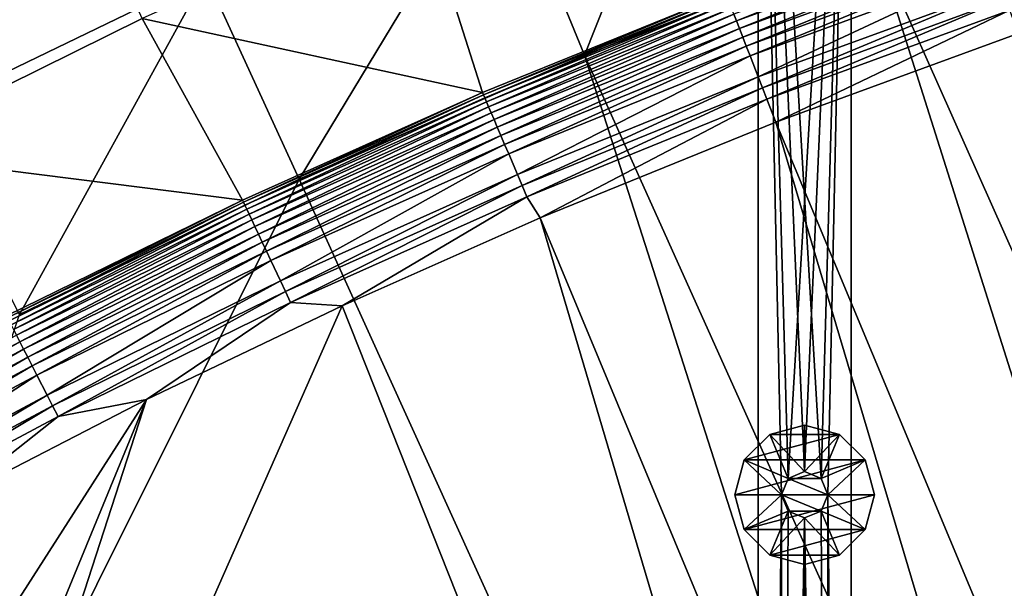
# Model space of a CAD drawing. Header units: metres. Extents: x 0 to 1501, y -1015 to 0.
# Tile 19 of 38: x 421 to 633, y -333 to -211. Entities that reach past the tile are written whole.
import ezdxf

# ---------------------------------------------------------------- set-up
doc = ezdxf.new("R2010")
doc.units = ezdxf.units.M

msp = doc.modelspace()

# ---------------------------------------------------------------- linework, layer by layer
at = {"layer": 'None'}
for points in [[(447.392609, -210.439255, -60), (381.996643, -64.890083, -60), (388.778107, -239.459717, -60)], [(399.088593, -231.218933, -63), (402.313171, -64.736946, -63), (461.056213, -201.208572, -63)], [(542.608215, -218.322891, -406), (524.31311, -173.724045, -63), (567.018005, -156.884186, -63)], [(605.147095, -194.159134, -406), (542.608215, -218.322891, -406), (567.018005, -156.884186, -63)], [(481.171814, -245.016495, -406), (461.056213, -201.208572, -63), (524.31311, -173.724045, -63)], [(542.608215, -218.322891, -406), (481.171814, -245.016495, -406), (524.31311, -173.724045, -63)], [(605.147095, -194.159134, -406), (668.619629, -172.593781, -406), (838.549561, -717.892029, -406)], [(447.392609, -210.439255, -60), (520.637085, -226.413879, -377.175201), (507.096405, -183.731506, -60)], [(520.637085, -226.413879, -377.175201), (573.054626, -205.093796, -377.175201), (507.096405, -183.731506, -60)], [(627.737976, -190.073135, -389.61441), (574.768982, -209.501694, -389.61441), (575.340393, -210.979721, -391.779236)], [(628.257751, -191.570129, -391.779236), (627.737976, -190.073135, -389.61441), (575.340393, -210.979721, -391.779236)], [(628.257751, -191.570129, -391.779236), (575.340393, -210.979721, -391.779236), (575.978821, -212.630966, -393.793457)], [(628.838379, -193.242554, -393.793457), (628.257751, -191.570129, -391.779236), (575.978821, -212.630966, -393.793457)], [(542.608215, -218.322891, -406), (605.147095, -194.159134, -406), (779.312256, -744.756042, -406)], [(575.978821, -212.630966, -393.793457), (576.67926, -214.442688, -395.641296), (628.838379, -193.242554, -393.793457)], [(576.67926, -214.442688, -395.641296), (629.475525, -195.077515, -395.641296), (628.838379, -193.242554, -393.793457)], [(779.312256, -744.756042, -406), (605.147095, -194.159134, -406), (838.549561, -717.892029, -406)], [(576.67926, -214.442688, -395.641296), (577.436584, -216.40155, -397.307617), (629.475525, -195.077515, -395.641296)], [(577.436584, -216.40155, -397.307617), (630.164368, -197.061493, -397.307617), (629.475525, -195.077515, -395.641296)], [(630.164368, -197.061493, -397.307617), (577.436584, -216.40155, -397.307617), (578.244751, -218.491776, -398.780426)], [(630.899414, -199.178543, -398.780426), (630.164368, -197.061493, -397.307617), (578.244751, -218.491776, -398.780426)], [(579.988037, -223.00087, -401.100159), (630.899414, -199.178543, -398.780426), (578.244751, -218.491776, -398.780426)], [(579.988037, -223.00087, -401.100159), (632.485046, -203.745453, -401.100159), (630.899414, -199.178543, -398.780426)], [(420.990051, -274.161865, -406), (399.088593, -231.218933, -63), (461.056213, -201.208572, -63)], [(481.171814, -245.016495, -406), (420.990051, -274.161865, -406), (461.056213, -201.208572, -63)], [(520.637085, -226.413879, -377.175201), (520.837585, -226.862335, -379.803467), (573.054626, -205.093796, -377.175201)], [(520.837585, -226.862335, -379.803467), (573.240845, -205.549149, -379.803467), (573.054626, -205.093796, -377.175201)], [(520.837585, -226.862335, -379.803467), (521.122681, -227.529785, -382.385681), (573.240845, -205.549149, -379.803467)], [(521.122681, -227.529785, -382.385681), (573.502563, -206.226105, -382.385681), (573.240845, -205.549149, -379.803467)], [(580.910156, -225.385818, -401.92572), (632.485046, -203.745453, -401.100159), (579.988037, -223.00087, -401.100159)], [(632.485046, -203.745453, -401.100159), (580.910156, -225.385818, -401.92572), (633.32373, -206.160995, -401.92572)], [(521.122681, -227.529785, -382.385681), (521.49707, -228.406357, -384.897552), (573.502563, -206.226105, -382.385681)], [(521.49707, -228.406357, -384.897552), (573.846252, -207.115158, -384.897552), (573.502563, -206.226105, -382.385681)], [(573.846252, -207.115158, -384.897552), (521.49707, -228.406357, -384.897552), (521.958008, -229.485443, -387.314758)], [(574.269409, -208.209579, -387.314758), (573.846252, -207.115158, -384.897552), (521.958008, -229.485443, -387.314758)], [(633.32373, -206.160995, -401.92572), (580.910156, -225.385818, -401.92572), (581.85498, -227.829605, -402.52005)], [(581.85498, -227.829605, -402.52005), (634.183105, -208.636124, -402.52005), (633.32373, -206.160995, -401.92572)], [(574.269409, -208.209579, -387.314758), (521.958008, -229.485443, -387.314758), (522.502136, -230.759399, -389.61441)], [(574.768982, -209.501694, -389.61441), (574.269409, -208.209579, -387.314758), (522.502136, -230.759399, -389.61441)], [(574.768982, -209.501694, -389.61441), (522.502136, -230.759399, -389.61441), (523.124573, -232.216705, -391.779236)], [(575.340393, -210.979721, -391.779236), (574.768982, -209.501694, -389.61441), (523.124573, -232.216705, -391.779236)], [(581.85498, -227.829605, -402.52005), (583.776184, -232.799683, -403), (634.183105, -208.636124, -402.52005)], [(583.776184, -232.799683, -403), (635.930908, -213.669968, -403), (634.183105, -208.636124, -402.52005)], [(388.778107, -239.459717, -60), (468.99173, -249.541901, -377.175201), (447.392609, -210.439255, -60)], [(468.99173, -249.541901, -377.175201), (520.637085, -226.413879, -377.175201), (447.392609, -210.439255, -60)], [(575.340393, -210.979721, -391.779236), (523.124573, -232.216705, -391.779236), (523.819946, -233.844772, -393.793457)], [(575.978821, -212.630966, -393.793457), (575.340393, -210.979721, -391.779236), (523.819946, -233.844772, -393.793457)], [(523.819946, -233.844772, -393.793457), (524.582886, -235.631073, -395.641296), (575.978821, -212.630966, -393.793457)], [(524.582886, -235.631073, -395.641296), (576.67926, -214.442688, -395.641296), (575.978821, -212.630966, -393.793457)], [(635.930908, -213.669968, -403), (583.776184, -232.799683, -403), (783.53894, -711.620422, -403)], [(524.582886, -235.631073, -395.641296), (525.407837, -237.562439, -397.307617), (576.67926, -214.442688, -395.641296)], [(525.407837, -237.562439, -397.307617), (577.436584, -216.40155, -397.307617), (576.67926, -214.442688, -395.641296)], [(577.436584, -216.40155, -397.307617), (525.407837, -237.562439, -397.307617), (526.288086, -239.623337, -398.780426)], [(578.244751, -218.491776, -398.780426), (577.436584, -216.40155, -397.307617), (526.288086, -239.623337, -398.780426)], [(481.171814, -245.016495, -406), (542.608215, -218.322891, -406), (719.086121, -769.217773, -406)], [(578.244751, -218.491776, -398.780426), (526.288086, -239.623337, -398.780426), (528.187012, -244.069153, -401.100159)], [(528.187012, -244.069153, -401.100159), (579.988037, -223.00087, -401.100159), (578.244751, -218.491776, -398.780426)], [(719.086121, -769.217773, -406), (542.608215, -218.322891, -406), (779.312256, -744.756042, -406)], [(529.191345, -246.420624, -401.92572), (579.988037, -223.00087, -401.100159), (528.187012, -244.069153, -401.100159)], [(529.191345, -246.420624, -401.92572), (580.910156, -225.385818, -401.92572), (579.988037, -223.00087, -401.100159)], [(468.99173, -249.541901, -377.175201), (469.200226, -249.986618, -379.803467), (520.637085, -226.413879, -377.175201)], [(469.200226, -249.986618, -379.803467), (520.837585, -226.862335, -379.803467), (520.637085, -226.413879, -377.175201)], [(530.22052, -248.830124, -402.52005), (580.910156, -225.385818, -401.92572), (529.191345, -246.420624, -401.92572)], [(580.910156, -225.385818, -401.92572), (530.22052, -248.830124, -402.52005), (581.85498, -227.829605, -402.52005)], [(469.200226, -249.986618, -379.803467), (469.508331, -250.643768, -382.385681), (520.837585, -226.862335, -379.803467)], [(469.508331, -250.643768, -382.385681), (521.122681, -227.529785, -382.385681), (520.837585, -226.862335, -379.803467)], [(469.508331, -250.643768, -382.385681), (469.912964, -251.506805, -384.897552), (521.122681, -227.529785, -382.385681)], [(469.912964, -251.506805, -384.897552), (521.49707, -228.406357, -384.897552), (521.122681, -227.529785, -382.385681)], [(521.49707, -228.406357, -384.897552), (469.912964, -251.506805, -384.897552), (470.411072, -252.569214, -387.314758)], [(521.958008, -229.485443, -387.314758), (521.49707, -228.406357, -384.897552), (470.411072, -252.569214, -387.314758)], [(530.22052, -248.830124, -402.52005), (533.07843, -253.404587, -403), (581.85498, -227.829605, -402.52005)], [(533.07843, -253.404587, -403), (583.776184, -232.799683, -403), (581.85498, -227.829605, -402.52005)], [(521.958008, -229.485443, -387.314758), (470.411072, -252.569214, -387.314758), (470.999146, -253.823502, -389.61441)], [(522.502136, -230.759399, -389.61441), (521.958008, -229.485443, -387.314758), (470.999146, -253.823502, -389.61441)], [(522.502136, -230.759399, -389.61441), (470.999146, -253.823502, -389.61441), (471.671844, -255.258301, -391.779236)], [(523.124573, -232.216705, -391.779236), (522.502136, -230.759399, -389.61441), (471.671844, -255.258301, -391.779236)], [(523.124573, -232.216705, -391.779236), (471.671844, -255.258301, -391.779236), (472.42337, -256.861237, -393.793457)], [(523.819946, -233.844772, -393.793457), (523.124573, -232.216705, -391.779236), (472.42337, -256.861237, -393.793457)], [(583.776184, -232.799683, -403), (533.07843, -253.404587, -403), (732.65155, -733.082275, -403)], [(583.776184, -232.799683, -403), (732.65155, -733.082275, -403), (783.53894, -711.620422, -403)], [(472.42337, -256.861237, -393.793457), (473.247925, -258.619934, -395.641296), (523.819946, -233.844772, -393.793457)], [(473.247925, -258.619934, -395.641296), (524.582886, -235.631073, -395.641296), (523.819946, -233.844772, -393.793457)], [(473.247925, -258.619934, -395.641296), (474.139465, -260.521484, -397.307617), (524.582886, -235.631073, -395.641296)], [(474.139465, -260.521484, -397.307617), (525.407837, -237.562439, -397.307617), (524.582886, -235.631073, -395.641296)], [(418.180939, -274.449921, -377.175201), (468.99173, -249.541901, -377.175201), (388.778107, -239.459717, -60)], [(525.407837, -237.562439, -397.307617), (474.139465, -260.521484, -397.307617), (475.090759, -262.550568, -398.780426)], [(526.288086, -239.623337, -398.780426), (525.407837, -237.562439, -397.307617), (475.090759, -262.550568, -398.780426)], [(526.288086, -239.623337, -398.780426), (475.090759, -262.550568, -398.780426), (477.142975, -266.927734, -401.100159)], [(526.288086, -239.623337, -398.780426), (477.142975, -266.927734, -401.100159), (528.187012, -244.069153, -401.100159)], [(420.990051, -274.161865, -406), (481.171814, -245.016495, -406), (328.518768, -550.732056, -406)], [(328.518768, -550.732056, -406), (481.171814, -245.016495, -406), (719.086121, -769.217773, -406)], [(528.187012, -244.069153, -401.100159), (477.142975, -266.927734, -401.100159), (478.228424, -269.242889, -401.92572)], [(478.228424, -269.242889, -401.92572), (529.191345, -246.420624, -401.92572), (528.187012, -244.069153, -401.100159)], [(479.340668, -271.615173, -402.52005), (529.191345, -246.420624, -401.92572), (478.228424, -269.242889, -401.92572)], [(479.340668, -271.615173, -402.52005), (530.22052, -248.830124, -402.52005), (529.191345, -246.420624, -401.92572)], [(418.180939, -274.449921, -377.175201), (418.391907, -274.896301, -379.803467), (468.99173, -249.541901, -377.175201)], [(418.391907, -274.896301, -379.803467), (469.200226, -249.986618, -379.803467), (468.99173, -249.541901, -377.175201)], [(418.391907, -274.896301, -379.803467), (418.722656, -275.542328, -382.385681), (469.200226, -249.986618, -379.803467)], [(418.722656, -275.542328, -382.385681), (469.508331, -250.643768, -382.385681), (469.200226, -249.986618, -379.803467)], [(479.340668, -271.615173, -402.52005), (490.425323, -272.33667, -403), (530.22052, -248.830124, -402.52005)], [(490.425323, -272.33667, -403), (533.07843, -253.404587, -403), (530.22052, -248.830124, -402.52005)], [(418.722656, -275.542328, -382.385681), (419.157013, -276.390808, -384.897552), (469.508331, -250.643768, -382.385681)], [(419.157013, -276.390808, -384.897552), (469.912964, -251.506805, -384.897552), (469.508331, -250.643768, -382.385681)], [(469.912964, -251.506805, -384.897552), (419.157013, -276.390808, -384.897552), (419.691742, -277.435242, -387.314758)], [(470.411072, -252.569214, -387.314758), (469.912964, -251.506805, -384.897552), (419.691742, -277.435242, -387.314758)], [(470.411072, -252.569214, -387.314758), (419.691742, -277.435242, -387.314758), (420.323029, -278.668365, -389.61441)], [(470.999146, -253.823502, -389.61441), (470.411072, -252.569214, -387.314758), (420.323029, -278.668365, -389.61441)], [(470.999146, -253.823502, -389.61441), (420.323029, -278.668365, -389.61441), (421.045166, -280.078918, -391.779236)], [(471.671844, -255.258301, -391.779236), (470.999146, -253.823502, -389.61441), (421.045166, -280.078918, -391.779236)], [(533.07843, -253.404587, -403), (490.425323, -272.33667, -403), (681.053406, -752.77417, -403)], [(533.07843, -253.404587, -403), (681.053406, -752.77417, -403), (732.65155, -733.082275, -403)], [(471.671844, -255.258301, -391.779236), (421.045166, -280.078918, -391.779236), (421.851959, -281.654755, -393.793457)], [(472.42337, -256.861237, -393.793457), (471.671844, -255.258301, -391.779236), (421.851959, -281.654755, -393.793457)], [(421.851959, -281.654755, -393.793457), (422.737122, -283.383759, -395.641296), (472.42337, -256.861237, -393.793457)], [(422.737122, -283.383759, -395.641296), (473.247925, -258.619934, -395.641296), (472.42337, -256.861237, -393.793457)], [(422.737122, -283.383759, -395.641296), (423.694183, -285.253174, -397.307617), (473.247925, -258.619934, -395.641296)], [(423.694183, -285.253174, -397.307617), (474.139465, -260.521484, -397.307617), (473.247925, -258.619934, -395.641296)], [(474.139465, -260.521484, -397.307617), (423.694183, -285.253174, -397.307617), (424.715424, -287.247955, -398.780426)], [(475.090759, -262.550568, -398.780426), (474.139465, -260.521484, -397.307617), (424.715424, -287.247955, -398.780426)], [(475.090759, -262.550568, -398.780426), (424.715424, -287.247955, -398.780426), (426.918488, -291.551178, -401.100159)], [(475.090759, -262.550568, -398.780426), (426.918488, -291.551178, -401.100159), (477.142975, -266.927734, -401.100159)], [(477.142975, -266.927734, -401.100159), (426.918488, -291.551178, -401.100159), (428.08371, -293.827209, -401.92572)], [(477.142975, -266.927734, -401.100159), (428.08371, -293.827209, -401.92572), (478.228424, -269.242889, -401.92572)], [(478.228424, -269.242889, -401.92572), (428.08371, -293.827209, -401.92572), (429.27771, -296.159424, -402.52005)], [(429.27771, -296.159424, -402.52005), (479.340668, -271.615173, -402.52005), (478.228424, -269.242889, -401.92572)], [(490.425323, -272.33667, -403), (356.401245, -576.011963, -403), (681.053406, -752.77417, -403)], [(490.425323, -272.33667, -403), (448.342804, -292.50531, -403), (356.401245, -576.011963, -403)], [(429.27771, -296.159424, -402.52005), (448.342804, -292.50531, -403), (479.340668, -271.615173, -402.52005)], [(448.342804, -292.50531, -403), (490.425323, -272.33667, -403), (479.340668, -271.615173, -402.52005)], [(421.045166, -280.078918, -391.779236), (420.323029, -278.668365, -389.61441), (371.312866, -306.641479, -391.779236)], [(421.045166, -280.078918, -391.779236), (371.312866, -306.641479, -391.779236), (372.17392, -308.188354, -393.793457)], [(421.851959, -281.654755, -393.793457), (421.045166, -280.078918, -391.779236), (372.17392, -308.188354, -393.793457)], [(372.17392, -308.188354, -393.793457), (373.118622, -309.885559, -395.641296), (421.851959, -281.654755, -393.793457)], [(373.118622, -309.885559, -395.641296), (422.737122, -283.383759, -395.641296), (421.851959, -281.654755, -393.793457)], [(373.118622, -309.885559, -395.641296), (374.140045, -311.720581, -397.307617), (422.737122, -283.383759, -395.641296)], [(374.140045, -311.720581, -397.307617), (423.694183, -285.253174, -397.307617), (422.737122, -283.383759, -395.641296)], [(423.694183, -285.253174, -397.307617), (374.140045, -311.720581, -397.307617), (375.230011, -313.67868, -398.780426)], [(424.715424, -287.247955, -398.780426), (423.694183, -285.253174, -397.307617), (375.230011, -313.67868, -398.780426)], [(375.230011, -313.67868, -398.780426), (377.581238, -317.90274, -401.100159), (424.715424, -287.247955, -398.780426)], [(424.715424, -287.247955, -398.780426), (377.581238, -317.90274, -401.100159), (426.918488, -291.551178, -401.100159)], [(426.918488, -291.551178, -401.100159), (377.581238, -317.90274, -401.100159), (378.82486, -320.136932, -401.92572)], [(426.918488, -291.551178, -401.100159), (378.82486, -320.136932, -401.92572), (428.08371, -293.827209, -401.92572)], [(344.939697, -543.6875, -403), (448.342804, -292.50531, -403), (326.765198, -482.247986, -403)], [(448.342804, -292.50531, -403), (406.866699, -313.893311, -403), (326.765198, -482.247986, -403)], [(448.342804, -292.50531, -403), (344.939697, -543.6875, -403), (356.401245, -576.011963, -403)], [(428.08371, -293.827209, -401.92572), (378.82486, -320.136932, -401.92572), (380.099152, -322.426239, -402.52005)], [(428.08371, -293.827209, -401.92572), (380.099152, -322.426239, -402.52005), (429.27771, -296.159424, -402.52005)], [(406.866699, -313.893311, -403), (448.342804, -292.50531, -403), (429.27771, -296.159424, -402.52005)], [(380.099152, -322.426239, -402.52005), (406.866699, -313.893311, -403), (429.27771, -296.159424, -402.52005)]]:
    msp.add_3dface(points, dxfattribs=at)
at = {"layer": 'None0'}
for points in [[(586.464661, -309.464569, -410), (590.000183, -308.000092, -410), (580.000183, -80.000092, -410)], [(590.000183, -308.000092, -410), (593.535706, -309.464569, -410), (580.000183, -80.000092, -410)], [(580.000183, -80.000092, -410), (593.535706, -309.464569, -410), (600.000183, -80.000092, -410)], [(586.464661, -309.464569, -410), (580.000183, -80.000092, -410), (585.000183, -313.000092, -410)], [(580.000183, -80.000092, -410), (580.000183, -758.689636, -410), (585.000183, -313.000092, -410)], [(580.000183, -80.000092, -430), (580.000183, -758.689636, -430), (580.000183, -80.000092, -410)], [(580.000183, -758.689636, -430), (580.000183, -758.689636, -410), (580.000183, -80.000092, -410)], [(586.464661, -309.464569, -430), (580.000183, -80.000092, -430), (600.000183, -80.000092, -430)], [(580.000183, -80.000092, -430), (585.000183, -313.000092, -430), (580.000183, -758.689636, -430)], [(586.464661, -309.464569, -430), (585.000183, -313.000092, -430), (580.000183, -80.000092, -430)], [(590.000183, -308.000092, -430), (586.464661, -309.464569, -430), (600.000183, -80.000092, -430)], [(600.000183, -80.000092, -430), (593.535706, -309.464569, -430), (590.000183, -308.000092, -430)], [(593.535706, -309.464569, -410), (595.000183, -313.000092, -410), (600.000183, -80.000092, -410)], [(595.000183, -313.000092, -430), (593.535706, -309.464569, -430), (600.000183, -80.000092, -430)], [(600.000183, -80.000092, -410), (595.000183, -313.000092, -410), (600.000183, -758.689636, -410)], [(600.000183, -758.689636, -430), (595.000183, -313.000092, -430), (600.000183, -80.000092, -430)], [(600.000183, -758.689636, -410), (600.000183, -758.689636, -430), (600.000183, -80.000092, -410)], [(600.000183, -758.689636, -430), (600.000183, -80.000092, -430), (600.000183, -80.000092, -410)], [(590.000183, -298.000092, -550), (582.500183, -300.009705, -550), (590.000183, -298.000092, -510)], [(582.500183, -300.009705, -550), (582.500183, -300.009705, -510), (590.000183, -298.000092, -510)], [(597.500183, -300.009705, -550), (582.500183, -300.009705, -550), (590.000183, -298.000092, -550)], [(590.000183, -308.000092, -510), (590.000183, -298.000092, -510), (582.500183, -300.009705, -510)], [(597.500183, -300.009705, -550), (590.000183, -298.000092, -550), (597.500183, -300.009705, -510)], [(590.000183, -298.000092, -550), (590.000183, -298.000092, -510), (597.500183, -300.009705, -510)], [(597.500183, -300.009705, -510), (590.000183, -298.000092, -510), (590.000183, -308.000092, -510)], [(582.500183, -300.009705, -550), (577.009827, -305.500092, -550), (582.500183, -300.009705, -510)], [(577.009827, -305.500092, -550), (577.009827, -305.500092, -510), (582.500183, -300.009705, -510)], [(602.990601, -305.500092, -550), (577.009827, -305.500092, -550), (597.500183, -300.009705, -550)], [(577.009827, -305.500092, -550), (582.500183, -300.009705, -550), (597.500183, -300.009705, -550)], [(582.500183, -300.009705, -510), (577.009827, -305.500092, -510), (586.464661, -309.464569, -510)], [(590.000183, -308.000092, -510), (582.500183, -300.009705, -510), (586.464661, -309.464569, -510)], [(593.535706, -309.464569, -510), (597.500183, -300.009705, -510), (590.000183, -308.000092, -510)], [(602.990601, -305.500092, -510), (597.500183, -300.009705, -510), (593.535706, -309.464569, -510)], [(602.990601, -305.500092, -550), (597.500183, -300.009705, -550), (602.990601, -305.500092, -510)], [(597.500183, -300.009705, -550), (597.500183, -300.009705, -510), (602.990601, -305.500092, -510)], [(577.009827, -305.500092, -550), (575.000183, -313.000092, -550), (577.009827, -305.500092, -510)], [(575.000183, -313.000092, -550), (575.000183, -313.000092, -510), (577.009827, -305.500092, -510)], [(605.000183, -313.000092, -550), (575.000183, -313.000092, -550), (602.990601, -305.500092, -550)], [(575.000183, -313.000092, -550), (577.009827, -305.500092, -550), (602.990601, -305.500092, -550)], [(577.009827, -305.500092, -510), (575.000183, -313.000092, -510), (585.000183, -313.000092, -510)], [(586.464661, -309.464569, -510), (577.009827, -305.500092, -510), (585.000183, -313.000092, -510)], [(595.000183, -313.000092, -510), (602.990601, -305.500092, -510), (593.535706, -309.464569, -510)], [(605.000183, -313.000092, -510), (602.990601, -305.500092, -510), (595.000183, -313.000092, -510)], [(605.000183, -313.000092, -550), (602.990601, -305.500092, -550), (605.000183, -313.000092, -510)], [(602.990601, -305.500092, -550), (602.990601, -305.500092, -510), (605.000183, -313.000092, -510)], [(590.000183, -308.000092, -410), (586.464661, -309.464569, -410), (590.000183, -308.000092, -408)], [(586.464661, -309.464569, -410), (586.464661, -309.464569, -408), (590.000183, -308.000092, -408)], [(590.000183, -308.000092, -408), (586.464661, -309.464569, -408), (593.535706, -309.464569, -408)], [(590.000183, -308.000092, -510), (586.464661, -309.464569, -510), (590.000183, -308.000092, -430)], [(586.464661, -309.464569, -510), (586.464661, -309.464569, -430), (590.000183, -308.000092, -430)], [(590.000183, -308.000092, -408), (593.535706, -309.464569, -408), (590.000183, -308.000092, -410)], [(593.535706, -309.464569, -408), (593.535706, -309.464569, -410), (590.000183, -308.000092, -410)], [(590.000183, -308.000092, -430), (593.535706, -309.464569, -430), (590.000183, -308.000092, -510)], [(593.535706, -309.464569, -430), (593.535706, -309.464569, -510), (590.000183, -308.000092, -510)], [(586.464661, -309.464569, -410), (585.000183, -313.000092, -410), (586.464661, -309.464569, -408)], [(585.000183, -313.000092, -410), (585.000183, -313.000092, -408), (586.464661, -309.464569, -408)], [(586.464661, -309.464569, -408), (585.000183, -313.000092, -408), (595.000183, -313.000092, -408)], [(586.464661, -309.464569, -510), (585.000183, -313.000092, -510), (586.464661, -309.464569, -430)], [(585.000183, -313.000092, -510), (585.000183, -313.000092, -430), (586.464661, -309.464569, -430)], [(586.464661, -309.464569, -408), (595.000183, -313.000092, -408), (593.535706, -309.464569, -408)], [(593.535706, -309.464569, -408), (595.000183, -313.000092, -408), (593.535706, -309.464569, -410)], [(595.000183, -313.000092, -408), (595.000183, -313.000092, -410), (593.535706, -309.464569, -410)], [(593.535706, -309.464569, -430), (595.000183, -313.000092, -430), (593.535706, -309.464569, -510)], [(595.000183, -313.000092, -430), (595.000183, -313.000092, -510), (593.535706, -309.464569, -510)], [(577.009827, -320.500092, -510), (575.000183, -313.000092, -510), (577.009827, -320.500092, -550)], [(575.000183, -313.000092, -510), (575.000183, -313.000092, -550), (577.009827, -320.500092, -550)], [(577.009827, -320.500092, -550), (575.000183, -313.000092, -550), (605.000183, -313.000092, -550)], [(585.000183, -313.000092, -510), (575.000183, -313.000092, -510), (577.009827, -320.500092, -510)], [(602.990601, -320.500092, -550), (577.009827, -320.500092, -550), (605.000183, -313.000092, -550)], [(585.000183, -313.000092, -510), (577.009827, -320.500092, -510), (586.464661, -316.535614, -510)], [(585.000183, -313.000092, -410), (580.000183, -758.689636, -410), (585.000183, -618.000122, -410)], [(585.000183, -313.000092, -430), (585.000183, -618.000122, -430), (580.000183, -758.689636, -430)], [(585.000183, -618.000122, -410), (586.464661, -316.535614, -410), (585.000183, -313.000092, -410)], [(585.000183, -313.000092, -410), (586.464661, -316.535614, -410), (585.000183, -313.000092, -408)], [(586.464661, -316.535614, -410), (586.464661, -316.535614, -408), (585.000183, -313.000092, -408)], [(585.000183, -313.000092, -408), (593.535706, -316.535614, -408), (595.000183, -313.000092, -408)], [(585.000183, -313.000092, -408), (586.464661, -316.535614, -408), (593.535706, -316.535614, -408)], [(585.000183, -313.000092, -510), (586.464661, -316.535614, -510), (585.000183, -313.000092, -430)], [(586.464661, -316.535614, -510), (586.464661, -316.535614, -430), (585.000183, -313.000092, -430)], [(585.000183, -313.000092, -430), (586.464661, -316.535614, -430), (585.000183, -618.000122, -430)], [(595.000183, -313.000092, -410), (593.535706, -316.535614, -410), (595.000183, -618.000122, -410)], [(595.000183, -313.000092, -408), (593.535706, -316.535614, -408), (595.000183, -313.000092, -410)], [(593.535706, -316.535614, -408), (593.535706, -316.535614, -410), (595.000183, -313.000092, -410)], [(595.000183, -313.000092, -430), (593.535706, -316.535614, -430), (595.000183, -313.000092, -510)], [(593.535706, -316.535614, -430), (593.535706, -316.535614, -510), (595.000183, -313.000092, -510)], [(595.000183, -618.000122, -430), (593.535706, -316.535614, -430), (595.000183, -313.000092, -430)], [(593.535706, -316.535614, -510), (602.990601, -320.500092, -510), (595.000183, -313.000092, -510)], [(595.000183, -313.000092, -410), (595.000183, -618.000122, -410), (600.000183, -758.689636, -410)], [(595.000183, -618.000122, -430), (595.000183, -313.000092, -430), (600.000183, -758.689636, -430)], [(602.990601, -320.500092, -510), (605.000183, -313.000092, -510), (595.000183, -313.000092, -510)], [(605.000183, -313.000092, -510), (602.990601, -320.500092, -510), (605.000183, -313.000092, -550)], [(602.990601, -320.500092, -510), (602.990601, -320.500092, -550), (605.000183, -313.000092, -550)], [(577.009827, -320.500092, -510), (582.500183, -325.990479, -510), (586.464661, -316.535614, -510)], [(586.464661, -316.535614, -510), (582.500183, -325.990479, -510), (590.000183, -318.000092, -510)], [(590.000183, -318.000092, -410), (586.464661, -316.535614, -410), (585.000183, -618.000122, -410)], [(586.464661, -316.535614, -430), (590.000183, -318.000092, -430), (585.000183, -618.000122, -430)], [(586.464661, -316.535614, -410), (590.000183, -318.000092, -410), (586.464661, -316.535614, -408)], [(590.000183, -318.000092, -410), (590.000183, -318.000092, -408), (586.464661, -316.535614, -408)], [(586.464661, -316.535614, -408), (590.000183, -318.000092, -408), (593.535706, -316.535614, -408)], [(586.464661, -316.535614, -510), (590.000183, -318.000092, -510), (586.464661, -316.535614, -430)], [(590.000183, -318.000092, -510), (590.000183, -318.000092, -430), (586.464661, -316.535614, -430)], [(593.535706, -316.535614, -410), (590.000183, -318.000092, -410), (595.000183, -618.000122, -410)], [(593.535706, -316.535614, -408), (590.000183, -318.000092, -408), (593.535706, -316.535614, -410)], [(590.000183, -318.000092, -408), (590.000183, -318.000092, -410), (593.535706, -316.535614, -410)], [(593.535706, -316.535614, -430), (590.000183, -318.000092, -430), (593.535706, -316.535614, -510)], [(590.000183, -318.000092, -430), (590.000183, -318.000092, -510), (593.535706, -316.535614, -510)], [(590.000183, -318.000092, -430), (593.535706, -316.535614, -430), (595.000183, -618.000122, -430)], [(590.000183, -318.000092, -510), (597.500183, -325.990479, -510), (593.535706, -316.535614, -510)], [(597.500183, -325.990479, -510), (602.990601, -320.500092, -510), (593.535706, -316.535614, -510)], [(582.500183, -325.990479, -510), (590.000183, -328.000092, -510), (590.000183, -318.000092, -510)], [(586.464661, -614.464539, -410), (590.000183, -318.000092, -410), (585.000183, -618.000122, -410)], [(590.000183, -318.000092, -430), (586.464661, -614.464539, -430), (585.000183, -618.000122, -430)], [(586.464661, -614.464539, -410), (590.000183, -613.000122, -410), (590.000183, -318.000092, -410)], [(590.000183, -613.000122, -430), (586.464661, -614.464539, -430), (590.000183, -318.000092, -430)], [(590.000183, -613.000122, -410), (593.535706, -614.464539, -410), (590.000183, -318.000092, -410)], [(590.000183, -318.000092, -410), (593.535706, -614.464539, -410), (595.000183, -618.000122, -410)], [(593.535706, -614.464539, -430), (590.000183, -318.000092, -430), (595.000183, -618.000122, -430)], [(593.535706, -614.464539, -430), (590.000183, -613.000122, -430), (590.000183, -318.000092, -430)], [(590.000183, -318.000092, -510), (590.000183, -328.000092, -510), (597.500183, -325.990479, -510)], [(582.500183, -325.990479, -510), (577.009827, -320.500092, -510), (582.500183, -325.990479, -550)], [(577.009827, -320.500092, -510), (577.009827, -320.500092, -550), (582.500183, -325.990479, -550)], [(582.500183, -325.990479, -550), (577.009827, -320.500092, -550), (602.990601, -320.500092, -550)], [(597.500183, -325.990479, -550), (582.500183, -325.990479, -550), (602.990601, -320.500092, -550)], [(602.990601, -320.500092, -510), (597.500183, -325.990479, -510), (602.990601, -320.500092, -550)], [(597.500183, -325.990479, -510), (597.500183, -325.990479, -550), (602.990601, -320.500092, -550)], [(590.000183, -328.000092, -510), (582.500183, -325.990479, -510), (590.000183, -328.000092, -550)], [(582.500183, -325.990479, -510), (582.500183, -325.990479, -550), (590.000183, -328.000092, -550)], [(597.500183, -325.990479, -550), (590.000183, -328.000092, -550), (582.500183, -325.990479, -550)], [(597.500183, -325.990479, -510), (590.000183, -328.000092, -510), (597.500183, -325.990479, -550)], [(590.000183, -328.000092, -510), (590.000183, -328.000092, -550), (597.500183, -325.990479, -550)]]:
    msp.add_3dface(points, dxfattribs=at)

doc.saveas('drawing.dxf')
